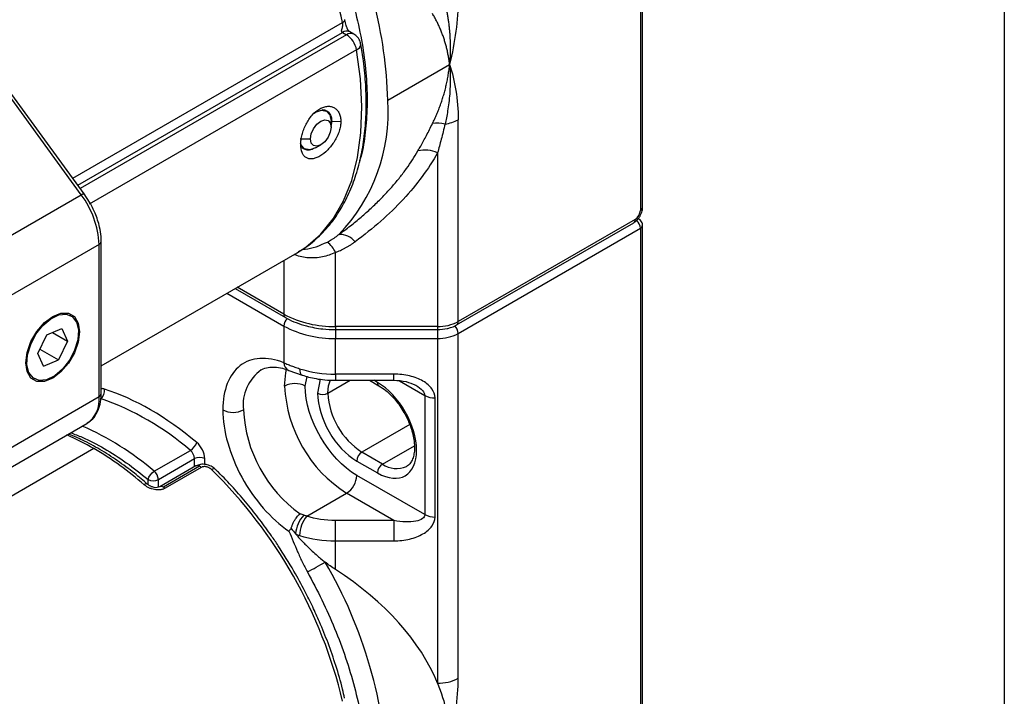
# Model space of a CAD drawing. Header units: millimetres. Extents: x 13 to 546, y 13 to 419.
# Tile 37 of 44: x 501 to 546, y 267 to 298. Entities that reach past the tile are written whole.
import ezdxf

# ---------------------------------------------------------------- set-up
doc = ezdxf.new("R2010")
doc.units = ezdxf.units.MM
doc.header["$LTSCALE"] = 2
doc.linetypes.add('SLD-Solid', pattern=[0])
doc.layers.add('TEXT', color=140, linetype='SLD-Solid', lineweight=25)

msp = doc.modelspace()

# ---------------------------------------------------------------- linework, layer by layer
for p, q in [((529.5574, 289.0051), (529.5574, 314.3482)), ((529.4597, 314.2122), (529.4597, 288.8691)), ((504.0279, 289.6341), (498.2213, 297.586)), ((503.892, 289.585), (498.0855, 297.5369)), ((503.5096, 290.3439), (515.8475, 297.4664)), ((503.7422, 290.0254), (515.8372, 297.0077)), ((516.0247, 296.8995), (503.8534, 289.8731)), ((515.8372, 297.0077), (516.0247, 296.8995)), ((516.358, 296.9325), (516.1705, 297.0407)), ((516.4846, 296.2091), (504.2594, 289.1516)), ((517.9103, 293.9055), (520.7387, 295.5383)), ((515.1104, 293.4108), (515.0525, 293.4443)), ((515.3463, 292.95), (515.309, 292.7048)), ((515.3463, 292.95), (515.3175, 292.9667)), ((515.3176, 292.6809), (515.3176, 292.953)), ((515.3463, 292.95), (515.7627, 292.9378)), ((521.1293, 283.7878), (521.1293, 293.0185)), ((513.9034, 292.1366), (514.3748, 292.1366)), ((514.6106, 291.7283), (514.8463, 291.8644)), ((514.0619, 291.7068), (514.1105, 291.6787)), ((520.1865, 291.5062), (520.1865, 283.5624)), ((498.4305, 286.4321), (503.892, 289.585)), ((504.2808, 289.2454), (504.0229, 289.6288)), ((504.0279, 289.6341), (504.0286, 289.6329)), ((521.0602, 283.6352), (529.155, 288.3082)), ((529.224, 288.4608), (521.1293, 283.7878)), ((529.5574, 257.9766), (529.5574, 288.1886)), ((521.1293, 283.2434), (529.4597, 288.0525)), ((529.4597, 288.0525), (529.4597, 257.8405)), ((504.711, 287.3167), (499.2494, 284.1638)), ((504.711, 280.3562), (504.711, 287.3167)), ((504.8086, 287.4528), (504.8085, 287.4571)), ((504.8086, 280.4923), (504.8086, 287.4528)), ((504.8086, 281.7658), (513.7627, 286.9348)), ((513.7627, 286.9348), (513.827, 286.9726)), ((515.5198, 283.5624), (515.5198, 286.9489)), ((513.1628, 286.5885), (513.1628, 284.126)), ((510.5584, 285.0851), (513.1628, 283.5816)), ((510.9323, 285.3009), (513.2318, 283.9734)), ((513.1628, 284.126), (511.0299, 285.3572)), ((503.4229, 284.0552), (503.3758, 284.0825)), ((502.1397, 283.6098), (502.1037, 283.6306)), ((501.9152, 282.3257), (502.3299, 283.188)), ((502.3299, 283.188), (503.0044, 283.4741)), ((502.5788, 283.2936), (503.2642, 282.898)), ((503.0044, 283.4741), (503.2642, 282.898)), ((503.8153, 283.3194), (503.7679, 283.3194)), ((513.1628, 283.5816), (513.1628, 281.9037)), ((520.1865, 283.5624), (515.5198, 283.5624)), ((515.5198, 283.5624), (515.5198, 283.4215)), ((515.5198, 283.4215), (520.1865, 283.4215)), ((515.5198, 283.4215), (515.5198, 283.018)), ((520.1865, 283.5624), (520.1865, 283.4215)), ((520.1865, 283.4215), (520.1865, 283.018)), ((521.1293, 267.4804), (521.1293, 283.2434)), ((503.2642, 282.898), (502.8495, 282.0356)), ((515.5198, 283.018), (520.1865, 283.018)), ((515.5198, 281.3849), (515.5198, 283.018)), ((520.1865, 283.018), (520.1865, 267.2549)), ((502.175, 281.7495), (501.9152, 282.3257)), ((502.009, 282.5208), (502.8495, 282.0356)), ((502.175, 281.7495), (502.8495, 282.0356)), ((513.3881, 281.5562), (514.0017, 281.335)), ((518.1865, 281.3849), (515.5198, 281.3849)), ((515.5198, 281.3849), (515.5198, 281.1031)), ((518.1865, 281.1031), (518.1865, 281.3849)), ((501.7093, 281.1956), (501.7564, 281.1684)), ((514.1391, 280.84), (514.2183, 281.2741)), ((514.8217, 281.1538), (514.7048, 280.5135)), ((515.1762, 280.5135), (516.1976, 281.1031)), ((515.5198, 281.1031), (518.1865, 281.1031)), ((517.0713, 281.1031), (517.508, 280.851)), ((517.4389, 281.0036), (517.2666, 281.1031)), ((518.4474, 281.0747), (519.6007, 280.4089)), ((504.8086, 280.4923), (504.8085, 280.4966)), ((499.2494, 277.2033), (504.711, 280.3562)), ((519.6007, 280.4089), (519.6007, 274.9653)), ((520.0721, 274.8526), (520.0721, 280.2962)), ((498.697, 275.9824), (504.1586, 279.1353)), ((518.9171, 279.0806), (516.7318, 277.819)), ((504.4753, 277.9822), (500.0946, 275.4533)), ((507.2372, 276.9425), (508.8872, 277.895)), ((517.6746, 277.2748), (516.7318, 277.819)), ((517.6746, 277.2748), (519.1267, 278.113)), ((507.4216, 276.5704), (509.0715, 277.5229)), ((509.0715, 277.1467), (509.0715, 277.5229)), ((509.5429, 277.2557), (509.5429, 277.5229)), ((516.4961, 277.4108), (517.4389, 276.8665)), ((509.1405, 277.1866), (507.4906, 276.2341)), ((509.3072, 277.1701), (507.6573, 276.2176)), ((509.3767, 277.1179), (507.7268, 276.1654)), ((506.9502, 276.3381), (506.9502, 276.5704)), ((507.4216, 276.2122), (507.4216, 276.5704)), ((519.6007, 274.9653), (516.4961, 276.7575)), ((514.2079, 274.8923), (516.0247, 275.941)), ((518.1865, 274.6931), (516.0247, 275.941)), ((518.1865, 274.6931), (515.5198, 274.6931)), ((515.5198, 273.7639), (515.5198, 274.6931)), ((518.1865, 274.6931), (518.1865, 273.7639)), ((515.5198, 272.453), (515.5198, 273.7639)), ((515.5198, 273.7639), (518.1865, 273.7639))]:
    msp.add_line(p, q)
at = {"flags": 128}
for points in [[(515.8475, 297.4664), (515.8892, 297.4939), (515.9206, 297.5223), (515.9405, 297.5505), (515.9482, 297.5774), (515.9481, 297.5846)], [(515.9481, 297.5846), (515.9434, 297.6019), (515.9429, 297.6029)], [(513.827, 286.9726), (514.1663, 287.1957), (514.8334, 287.7735), (515.4091, 288.4799), (515.887, 289.3069), (516.2617, 290.2454), (516.5291, 291.285), (516.6862, 292.4141), (516.7312, 293.6202), (516.6638, 294.8899), (516.4846, 296.2091)], [(514.5488, 293.3226), (514.6105, 293.3613), (514.8811, 293.4554), (515.1105, 293.4108), (515.2638, 293.2344), (515.3176, 292.953)], [(514.3748, 292.1366), (514.4107, 292.3656), (514.5129, 292.6012), (514.6658, 292.8075), (514.8462, 292.9531), (515.0266, 293.0158), (515.1795, 292.9861), (515.2817, 292.8685), (515.3176, 292.6809)], [(515.3176, 292.6809), (515.2817, 292.4518), (515.1795, 292.2162), (515.0266, 292.0099), (514.8462, 291.8644), (514.6658, 291.8017), (514.5129, 291.8314), (514.4107, 291.949), (514.3748, 292.1366)], [(514.6106, 291.7283), (514.6105, 291.7283), (514.3399, 291.6342), (514.1105, 291.6788), (513.9572, 291.8552), (513.9257, 291.9461)], [(503.892, 289.585), (503.9355, 289.6087), (503.9721, 289.6259), (504.0005, 289.6358), (504.0197, 289.638), (504.0279, 289.6341)], [(501.364, 281.9043), (501.424, 282.3763), (501.5981, 282.8713), (501.8692, 283.341), (502.2109, 283.7392), (502.5897, 284.0272), (502.9684, 284.1765), (503.3101, 284.1727), (503.5812, 284.0162), (503.7553, 283.7221), (503.8153, 283.3194)], [(502.1397, 283.6098), (502.4983, 283.9159), (502.8658, 284.0943), (503.2063, 284.1275), (503.4865, 284.0125), (503.6789, 283.7603), (503.7646, 283.3957), (503.7354, 282.9543), (503.594, 282.4795), (503.3542, 282.0176), (503.0397, 281.6138)], [(503.8153, 283.3194), (503.7553, 282.8474), (503.5812, 282.3523), (503.3101, 281.8827), (502.9684, 281.4844), (502.5897, 281.1965), (502.2109, 281.0471), (501.8692, 281.0509), (501.5981, 281.2075), (501.424, 281.5015), (501.364, 281.9043)], [(503.0397, 281.6138), (502.6811, 281.3078), (502.3135, 281.1294), (501.973, 281.0961), (501.6928, 281.2112), (501.5005, 281.4634), (501.4147, 281.828), (501.444, 282.2693), (501.5854, 282.7442), (501.8251, 283.2061), (502.1397, 283.6098)], [(513.1963, 280.84), (513.2506, 281.4458), (513.2868, 281.6075)], [(513.88, 281.6339), (513.8863, 281.5341), (513.9049, 281.4511), (513.9352, 281.3879), (513.976, 281.3471), (514.0035, 281.3344)], [(515.1762, 280.5135), (515.2061, 280.8467), (515.2883, 281.1183)], [(510.0119, 277.0479), (509.9987, 277.0576), (509.9724, 277.0636), (509.9386, 277.0599), (509.8987, 277.0465), (509.8541, 277.0241)]]:
    msp.add_lwpolyline(points, dxfattribs=at)
for centre, radius, start, end in [((494.4233, 292.3236), 22.0328, 13.49815, 37.8985), ((497.6013, 293.3433), 20.3168, 1.58562, 27.1742), ((516.0325, 296.7351), 0.3353, 65.69288, 125.61758), ((516.22, 296.6269), 0.3353, 65.69005, 125.61782), ((515.4569, 296.0229), 1.0444, 10.2719, 57.06953), ((516.3845, 296.4891), 0.2974, 289.67345, 356.39989), ((509.9123, 293.3432), 8.0178, 315.95663, 4.02147), ((520.202, 291.46), 1.3988, 76.37075, 100.17095), ((520.2907, 294.5384), 1.7358, 277.97907, 298.88899), ((519.6112, 290.1932), 1.4335, 66.33905, 102.95983), ((500.6789, 287.143), 4.0359, 2.46723, 37.2355), ((529.3905, 289.0218), 0.1676, 294.37466, 354.3052), ((529.0607, 288.4428), 0.1643, 305.01333, 6.29885), ((528.9436, 288.0285), 0.5167, 2.66826, 48.42402), ((529.3937, 288.2029), 0.1643, 293.69415, 355.01042), ((515.7245, 286.889), 0.8815, 38.41783, 93.18412), ((504.6418, 287.4694), 0.1676, 294.37466, 354.3052), ((514.4135, 286.4616), 1.2089, 23.77241, 52.5991), ((513.3207, 284.1056), 0.1592, 172.65774, 236.81078), ((515.4238, 288.3711), 4.8097, 241.95976, 271.1441), ((513.6788, 283.5573), 0.5166, 134.19551, 177.30696), ((520.2249, 285.4858), 1.9239, 268.8559, 298.04024), ((520.971, 283.7675), 0.1595, 303.62009, 7.29948), ((515.4238, 287.8267), 4.8097, 241.95976, 271.1441), ((520.2249, 284.9415), 1.9239, 268.8559, 298.04024), ((520.6131, 283.2192), 0.5167, 2.68925, 46.39016), ((513.5584, 281.9134), 0.3958, 181.41584, 244.47492), ((513.2558, 279.9757), 1.958, 125.17174, 186.57622), ((515.4912, 286.7215), 5.3366, 252.42747, 270.30733), ((513.6677, 279.9302), 1.0247, 62.60967, 117.39033), ((517.6017, 280.9855), 0.1638, 173.64429, 235.61108), ((504.6418, 280.5089), 0.1676, 294.37466, 354.3052), ((504.5327, 280.6271), 0.435, 304.23482, 9.48874), ((519.3371, 281.1195), 6.1472, 182.60548, 237.39452), ((514.9405, 280.9684), 0.5123, 242.60967, 297.39033), ((518.5536, 280.6672), 3.381, 182.60548, 237.39452), ((503.4276, 280.2014), 1.2927, 304.4361, 6.87608), ((500.6994, 268.4575), 12.4943, 49.05574, 70.94964), ((520.0529, 281.2579), 0.9619, 241.95976, 271.1441), ((510.8392, 280.6613), 1.0247, 242.60967, 297.39033), ((517.5161, 280.0544), 6.2128, 182.79451, 234.44385), ((498.5293, 266.7347), 13.4174, 49.53356, 66.20091), ((498.8257, 268.2541), 11.2496, 59.85407, 66.91546), ((508.5504, 278.4516), 0.6506, 301.17375, 343.51868), ((496.9569, 265.1197), 14.8986, 48.79303, 59.69297), ((508.55, 277.4962), 0.5222, 2.93063, 49.78146), ((517.0078, 277.3875), 0.5123, 122.60548, 177.39452), ((509.3072, 277.068), 0.5123, 62.60967, 117.39033), ((506.9, 276.5437), 0.5222, 2.93063, 49.78146), ((509.2095, 277.0338), 0.1677, 54.38242, 114.30712), ((509.1122, 276.8383), 0.3848, 46.59272, 59.56398), ((494.395, 261.2822), 22.0633, 13.51341, 45.51926), ((517.9507, 276.8432), 0.5123, 122.60548, 177.39452), ((518.3207, 278.1772), 1.1099, 234.4, 293.44517), ((507.1859, 277.0253), 0.5123, 242.60967, 297.39033), ((515.4726, 276.8041), 1.0245, 302.60548, 357.39452), ((506.8679, 276.2176), 0.1467, 63.31212, 130.87649), ((507.5607, 276.0909), 0.1594, 52.68907, 116.5325), ((507.4623, 275.8858), 0.3848, 46.59272, 59.56398), ((515.0377, 273.9967), 1.3414, 135.57956, 176.4916), ((515.2827, 273.9906), 1.4029, 140.00448, 179.09166), ((520.0529, 275.8143), 0.9619, 241.95976, 271.1441), ((515.4912, 279.1004), 5.3366, 252.42747, 270.30733), ((501.7056, 295.8984), 26.6842, 298.00634, 300.00174), ((496.925, 262.1876), 20.9966, 1.88139, 30.32712), ((520.2249, 269.1784), 1.9239, 268.8559, 298.04024)]:
    msp.add_arc(centre, radius, start, end)
msp.add_ellipse((499.9969, 264.5097), major_axis=(20.7418, 0), ratio=0.5773815, start_param=0.2312819, end_param=0.7251728)
for points, knots in [([(513.7486, 304.1999), (514.0025, 303.768), (514.5104, 302.9044), (515.1709, 301.546), (515.7472, 300.1578), (516.2209, 298.7511), (516.5855, 297.355), (516.8325, 295.997), (516.963, 294.6928), (516.9809, 293.4534), (516.8739, 292.2951), (516.7509, 291.5197), (516.6327, 291.1646), (516.6231, 291.1359)], [0, 0, 0, 0, 0.098182, 0.1963753, 0.2969213, 0.3974901, 0.4980361, 0.5986048, 0.6967809, 0.7949802, 0.8931563, 0.9913556, 1, 1, 1, 1]), ([(521.1293, 298.5089), (521.1293, 298.0449), (521.0925, 297.5556), (520.9582, 296.5618), (520.8605, 296.0544), (520.7387, 295.5383)], [0, 0, 0, 0, 0.5, 0.5, 1, 1, 1, 1]), ([(520.5316, 298.3097), (520.5461, 298.2484), (520.5751, 298.1253), (520.6132, 297.9373), (520.6474, 297.7464), (520.6774, 297.5527), (520.7032, 297.3565), (520.7246, 297.1581), (520.748, 296.883), (520.7659, 296.5164), (520.7681, 296.043), (520.7488, 295.7111), (520.7387, 295.5383)], [0, 0, 0, 0, 0.0702696, 0.1410107, 0.2121543, 0.2836349, 0.3553903, 0.4273621, 0.4994965, 0.6524749, 0.8190706, 1, 1, 1, 1]), ([(516.1706, 297.0407), (516.1524, 297.0538), (516.1287, 297.071), (516.0993, 297.1174), (516.0843, 297.1439), (516.0717, 297.1693), (516.0591, 297.1978), (516.0389, 297.2501), (515.998, 297.3723), (515.9692, 297.4952), (515.948, 297.5854)], [0, 0, 0, 0, 0.223966, 0.2919095, 0.3417246, 0.3787542, 0.4111362, 0.4687451, 0.6103461, 1, 1, 1, 1]), ([(520.7387, 295.5383), (520.7308, 295.6028), (520.715, 295.7314), (520.6833, 295.9229), (520.646, 296.1122), (520.6026, 296.2994), (520.5533, 296.4843), (520.4982, 296.6668), (520.4373, 296.8468), (520.3708, 297.0242), (520.2986, 297.199), (520.221, 297.3711), (520.1379, 297.5402), (520.0498, 297.7067), (519.9866, 297.8153), (519.955, 297.8696)], [0, 0, 0, 0, 0.0793264, 0.1581467, 0.2364886, 0.31438, 0.3918496, 0.4689266, 0.5456404, 0.622021, 0.6980988, 0.7739043, 0.8494688, 0.9248235, 1, 1, 1, 1]), ([(515.8372, 297.0077), (515.8341, 297.0096), (515.8264, 297.0145), (515.8134, 297.0264), (515.8018, 297.0458), (515.7976, 297.0699), (515.7999, 297.0976), (515.808, 297.1251), (515.8172, 297.1585), (515.8318, 297.2039), (515.8475, 297.2632), (515.8567, 297.3367), (515.8572, 297.3988), (515.8527, 297.4411), (515.8489, 297.4597), (515.8475, 297.4664)], [0, 0, 0, 0, 0.0238684, 0.0603616, 0.1206107, 0.1847133, 0.2339271, 0.3200546, 0.3869056, 0.4696157, 0.6344664, 0.7733958, 0.8920382, 0.9615494, 1, 1, 1, 1]), ([(516.6698, 296.4682), (516.6657, 296.5064), (516.6529, 296.6237), (516.5446, 296.7961), (516.4193, 296.8874), (516.358, 296.9321)], [0, 0, 0, 0, 0.1982515, 0.6077957, 1, 1, 1, 1]), ([(513.8267, 286.9876), (513.8961, 287.0248), (514.2144, 287.195), (514.7223, 287.6219), (515.3112, 288.2486), (515.8, 288.9687), (516.1939, 289.7444), (516.5058, 290.5969), (516.7345, 291.5172), (516.8786, 292.4967), (516.9393, 293.526), (516.914, 294.5969), (516.8285, 295.5809), (516.7178, 296.2155), (516.673, 296.4725)], [0, 0, 0, 0, 0.0264128, 0.1210763, 0.2199788, 0.3092562, 0.3990743, 0.4892433, 0.5795579, 0.6698406, 0.7599547, 0.8497583, 0.9391441, 1, 1, 1, 1]), ([(519.955, 292.8367), (519.9892, 292.9078), (520.0576, 293.05), (520.1523, 293.2655), (520.2411, 293.4831), (520.3235, 293.7029), (520.3994, 293.9247), (520.4687, 294.1488), (520.5312, 294.375), (520.587, 294.6034), (520.6359, 294.834), (520.6777, 295.0668), (520.7129, 295.3017), (520.7301, 295.4592), (520.7387, 295.5383)], [0, 0, 0, 0, 0.0814481, 0.1631085, 0.2450214, 0.3272266, 0.4097634, 0.4926706, 0.5759866, 0.6597493, 0.7439957, 0.8287625, 0.9140855, 1, 1, 1, 1]), ([(520.7387, 295.5383), (520.744, 295.4655), (520.7562, 295.2948), (520.7665, 294.9993), (520.7659, 294.627), (520.7457, 294.2156), (520.7056, 293.8057), (520.6535, 293.4381), (520.596, 293.1145), (520.552, 292.9126), (520.5316, 292.8193)], [0, 0, 0, 0, 0.082925, 0.1944684, 0.333834, 0.5001748, 0.6505885, 0.7836944, 0.9000287, 1, 1, 1, 1]), ([(513.9297, 291.8808), (513.9297, 291.9515), (513.935, 292.0248), (513.9559, 292.1762), (513.9716, 292.2552), (514.013, 292.4137), (514.0384, 292.4929), (514.0989, 292.651), (514.1344, 292.7305), (514.2128, 292.8825), (514.2559, 292.9556), (514.3505, 293.0961), (514.4018, 293.1628), (514.562, 293.3445), (514.6815, 293.4454), (514.8627, 293.5501), (514.9247, 293.578), (515.0457, 293.6171), (515.1049, 293.6286), (515.2206, 293.6356), (515.2769, 293.6309), (515.3815, 293.6061), (515.4306, 293.586), (515.5213, 293.5304), (515.5617, 293.4958), (515.6325, 293.4137), (515.6632, 293.3656), (515.7124, 293.2595), (515.731, 293.2016), (515.7562, 293.0763), (515.7627, 293.0085), (515.7627, 292.9378)], [0, 0, 0, 0, 0.0625, 0.0625, 0.125, 0.125, 0.1875, 0.1875, 0.25, 0.25, 0.3125, 0.3125, 0.375, 0.375, 0.5, 0.5, 0.5625, 0.5625, 0.625, 0.625, 0.6875, 0.6875, 0.75, 0.75, 0.8125, 0.8125, 0.875, 0.875, 0.9375, 0.9375, 1, 1, 1, 1]), ([(514.917, 293.4795), (514.9857, 293.4691), (515.1282, 293.4474), (515.279, 293.2864), (515.3411, 293.103), (515.3453, 292.9806), (515.3463, 292.95)], [0, 0, 0, 0, 0.2854298, 0.5916142, 0.8978715, 1, 1, 1, 1]), ([(515.7627, 292.9378), (515.7627, 292.8671), (515.7563, 292.7945), (515.7314, 292.6454), (515.7125, 292.5682), (515.6633, 292.4142), (515.6332, 292.3377), (515.5623, 292.1855), (515.5211, 292.1092), (515.4314, 291.9636), (515.3826, 291.8936), (515.2773, 291.7591), (515.2211, 291.6952), (515.0486, 291.5204), (514.9242, 291.4222), (514.7428, 291.3174), (514.682, 291.2888), (514.5654, 291.2471), (514.5093, 291.2338), (514.4017, 291.2221), (514.3504, 291.224), (514.2562, 291.2428), (514.2127, 291.2597), (514.1335, 291.3088), (514.0987, 291.3402), (514.0383, 291.4165), (514.0124, 291.4619), (513.9506, 291.6146), (513.9296, 291.7393), (513.9297, 291.8808)], [0, 0, 0, 0, 0.0625, 0.0625, 0.125, 0.125, 0.1875, 0.1875, 0.25, 0.25, 0.3125, 0.3125, 0.375, 0.375, 0.5, 0.5, 0.5625, 0.5625, 0.625, 0.625, 0.6875, 0.6875, 0.75, 0.75, 0.8125, 0.8125, 0.875, 0.875, 1, 1, 1, 1]), ([(519.2897, 291.5902), (519.3325, 291.6648), (519.4196, 291.8166), (519.5506, 292.0536), (519.6841, 292.3027), (519.8198, 292.5642), (519.9095, 292.7449), (519.955, 292.8367)], [0, 0, 0, 0, 0.1867422, 0.3800897, 0.5800673, 0.7866973, 1, 1, 1, 1]), ([(520.5316, 292.8193), (520.5022, 292.7006), (520.4447, 292.4681), (520.3571, 292.1312), (520.2716, 291.8118), (520.2144, 291.6065), (520.1865, 291.5062)], [0, 0, 0, 0, 0.2666508, 0.5221992, 0.7666478, 1, 1, 1, 1]), ([(514.5132, 291.6929), (514.5106, 291.6913), (514.4277, 291.6382), (514.2756, 291.616), (514.0911, 291.6493), (513.9702, 291.7678), (513.9436, 291.8997), (513.9331, 291.9521)], [0, 0, 0, 0, 0.0084644, 0.2783078, 0.5488153, 0.8209719, 1, 1, 1, 1]), ([(515.6756, 287.7692), (515.7647, 287.8345), (515.9419, 287.9642), (516.2001, 288.1631), (516.4505, 288.3634), (516.6928, 288.5655), (516.9271, 288.7691), (517.1532, 288.9742), (517.3713, 289.1806), (517.5814, 289.3882), (517.8401, 289.6556), (518.1391, 289.9853), (518.4674, 290.3808), (518.7687, 290.78), (519.045, 291.1817), (519.2086, 291.4548), (519.2897, 291.5902)], [0, 0, 0, 0, 0.0603085, 0.1198822, 0.17873, 0.2368614, 0.2942861, 0.3510141, 0.4070559, 0.4624224, 0.5171248, 0.6172334, 0.71549, 0.8119776, 0.9067835, 1, 1, 1, 1]), ([(520.1865, 291.5062), (519.7731, 290.7707), (519.2464, 290.0564), (517.9827, 288.6928), (517.2458, 288.0435), (516.4152, 287.4368)], [0, 0, 0, 0, 0.5, 0.5, 1, 1, 1, 1]), ([(504.8011, 287.4562), (504.8022, 287.5279), (504.8055, 287.7344), (504.7479, 288.0648), (504.6508, 288.4253), (504.51, 288.8131), (504.3684, 289.0803), (504.2808, 289.2454)], [0, 0, 0, 0, 0.1272527, 0.3666644, 0.5458974, 0.7192998, 1, 1, 1, 1]), ([(529.1539, 288.3106), (529.1868, 288.3307), (529.2664, 288.3796), (529.3647, 288.4827), (529.4198, 288.5688), (529.4437, 288.6062)], [0, 0, 0, 0, 0.2840626, 0.6892692, 1, 1, 1, 1]), ([(529.4437, 288.6062), (529.4813, 288.6876), (529.5335, 288.8006), (529.558, 288.9373), (529.5541, 288.9869), (529.5528, 289.0041)], [0, 0, 0, 0, 0.6281359, 0.8712816, 1, 1, 1, 1]), ([(529.5564, 288.1886), (529.5567, 288.1934), (529.5589, 288.2311), (529.5413, 288.3061), (529.4874, 288.3998), (529.4311, 288.4617), (529.392, 288.4757), (529.3902, 288.4763)], [0, 0, 0, 0, 0.041367, 0.3265147, 0.6416712, 0.9830174, 1, 1, 1, 1]), ([(515.1477, 287.422), (515.1807, 287.4394), (515.2495, 287.4756), (515.3514, 287.5368), (515.4573, 287.6061), (515.5667, 287.6838), (515.6385, 287.7401), (515.6756, 287.7692)], [0, 0, 0, 0, 0.17105598, 0.35651002, 0.55645009, 0.77093508, 1, 1, 1, 1]), ([(514.0351, 287.1037), (514.067, 287.1036), (514.4199, 287.1026), (514.801, 287.2698), (515.1477, 287.422)], [0, 0, 0, 0, 0.0901849, 1, 1, 1, 1]), ([(515.5198, 286.9489), (515.5576, 286.9632), (515.634, 286.9919), (515.7466, 287.0408), (515.859, 287.0943), (515.9712, 287.1529), (516.083, 287.2164), (516.1945, 287.285), (516.3059, 287.3584), (516.3785, 287.4105), (516.4152, 287.4368)], [0, 0, 0, 0, 0.1155578, 0.2334022, 0.3537556, 0.4768269, 0.6028112, 0.7318907, 0.8642346, 1, 1, 1, 1]), ([(515.5198, 286.9489), (515.324, 286.8673), (514.925, 286.701), (514.2889, 286.6839), (513.8435, 286.7518), (513.6512, 286.8503), (513.6326, 286.8598)], [0, 0, 0, 0, 0.3156563, 0.643366, 0.965617, 1, 1, 1, 1]), ([(513.2368, 283.9766), (513.2605, 283.961), (513.404, 283.8664), (513.7242, 283.7327), (514.1455, 283.5927), (514.5568, 283.5029), (514.9998, 283.4369), (515.3253, 283.4272), (515.5198, 283.4215)], [0, 0, 0, 0, 0.04109813, 0.24854307, 0.45792829, 0.61266834, 0.76847366, 1, 1, 1, 1]), ([(520.1865, 283.4215), (520.3337, 283.4298), (520.5374, 283.4413), (520.808, 283.5184), (520.9593, 283.5723), (521.0412, 283.6277), (521.0568, 283.6382)], [0, 0, 0, 0, 0.46290694, 0.64064005, 0.93167286, 1, 1, 1, 1]), ([(513.1628, 281.9037), (512.3844, 282.2138), (511.6747, 282.1674), (510.6496, 281.378), (510.3678, 280.661), (510.3678, 279.7515)], [0, 0, 0, 0, 0.5, 0.5, 1, 1, 1, 1]), ([(513.1628, 281.9037), (513.193, 281.8907), (513.2537, 281.8646), (513.3493, 281.8256), (513.4483, 281.7867), (513.551, 281.7479), (513.6573, 281.7094), (513.7668, 281.6713), (513.8422, 281.6464), (513.88, 281.6339)], [0, 0, 0, 0, 0.14122068, 0.28291209, 0.4251196, 0.56788808, 0.71126188, 0.85528479, 1, 1, 1, 1]), ([(512.1331, 281.5751), (512.1403, 281.5807), (512.227, 281.6484), (512.4177, 281.6984), (512.7352, 281.7216), (513.058, 281.6762), (513.2897, 281.5879), (513.39, 281.5496)], [0, 0, 0, 0, 0.0269021, 0.3270901, 0.5779466, 0.8172748, 1, 1, 1, 1]), ([(520.0721, 280.2962), (520.0721, 280.4387), (520.023, 280.5812), (519.8341, 280.8445), (519.6943, 280.9653), (519.3453, 281.1668), (519.1361, 281.2475), (518.68, 281.3566), (518.4333, 281.3849), (518.1865, 281.3849)], [0, 0, 0, 0, 0.25, 0.25, 0.5, 0.5, 0.75, 0.75, 1, 1, 1, 1]), ([(514.0052, 281.3399), (514.0995, 281.3087), (514.3018, 281.2419), (514.6487, 281.1726), (515.059, 281.115), (515.3572, 281.1073), (515.5198, 281.1031)], [0, 0, 0, 0, 0.2016467, 0.4326371, 0.6906547, 1, 1, 1, 1]), ([(517.4389, 276.8665), (518.4276, 276.2958), (519.2302, 276.7593), (519.2302, 279.0426), (518.4276, 280.4329), (517.4389, 281.0036)], [0, 0, 0, 0, 0.5, 0.5, 1, 1, 1, 1]), ([(518.1865, 281.1031), (518.3765, 281.0952), (518.728, 281.0805), (519.0421, 280.9387), (519.1864, 280.8736)], [0, 0, 0, 0, 0.54051745, 1, 1, 1, 1]), ([(504.1616, 279.1539), (504.2272, 279.1913), (504.3995, 279.2896), (504.5984, 279.5575), (504.7453, 279.9125), (504.8084, 280.2331), (504.8027, 280.4362), (504.8011, 280.4958)], [0, 0, 0, 0, 0.1543689, 0.4051081, 0.656903, 0.8993567, 1, 1, 1, 1]), ([(504.9618, 280.6988), (504.9101, 280.7142), (504.8537, 280.7311), (504.8121, 280.7117), (504.8086, 280.71)], [0, 0, 0, 0, 0.9166649, 1, 1, 1, 1]), ([(517.5081, 280.8482), (517.6109, 280.7833), (517.7995, 280.6644), (518.0535, 280.4303), (518.2696, 280.193), (518.4693, 279.9356), (518.5904, 279.7376), (518.6527, 279.6358)], [0, 0, 0, 0, 0.2493496, 0.4571496, 0.6193516, 0.8042365, 1, 1, 1, 1]), ([(519.1865, 280.8735), (519.3174, 280.798), (519.4222, 280.7174), (519.5639, 280.5585), (519.6007, 280.4802), (519.6007, 280.4089)], [0, 0, 0, 0, 0.5, 0.5, 1, 1, 1, 1]), ([(510.3678, 279.7515), (510.3678, 278.7959), (510.6788, 277.6956), (511.7993, 275.6421), (512.568, 274.7638), (513.3926, 274.208)], [0, 0, 0, 0, 0.5, 0.5, 1, 1, 1, 1]), ([(518.6527, 279.6358), (518.7381, 279.4742), (518.858, 279.2477), (518.9841, 278.9065), (519.0661, 278.6238), (519.1226, 278.3059), (519.1394, 278.0038), (519.1144, 277.7299), (519.0505, 277.4961), (518.9476, 277.3142), (518.8558, 277.2046), (518.7795, 277.1765), (518.7599, 277.1693)], [0, 0, 0, 0, 0.1503471, 0.2108455, 0.3093716, 0.4086322, 0.5120161, 0.6168685, 0.7235036, 0.8343371, 0.9575015, 1, 1, 1, 1]), ([(503.4108, 278.7036), (503.5864, 278.6394), (504.0932, 278.4544), (504.947, 277.9978), (505.9575, 277.3628), (506.6193, 276.8345), (506.9502, 276.5704)], [0, 0, 0, 0, 0.1502584, 0.4334937, 0.7167649, 1, 1, 1, 1]), ([(506.9316, 276.3445), (506.7305, 276.5166), (506.2749, 276.9065), (505.5457, 277.4388), (504.7515, 277.9465), (504.0213, 278.3491), (503.5602, 278.5449), (503.3658, 278.6275)], [0, 0, 0, 0, 0.1733144, 0.3926754, 0.6141762, 0.8373541, 1, 1, 1, 1]), ([(509.5429, 277.5229), (509.5429, 277.6467), (509.5064, 277.7878), (509.3723, 278.0583), (509.2788, 278.1797), (509.1742, 278.267)], [0, 0, 0, 0, 0.5, 0.5, 1, 1, 1, 1]), ([(510.0106, 277.0492), (509.9538, 277.0946), (509.8384, 277.1867), (509.6395, 277.2488), (509.4762, 277.2656), (509.3534, 277.2592), (509.2371, 277.2341), (509.1724, 277.2022), (509.1399, 277.1862)], [0, 0, 0, 0, 0.23831626, 0.48397414, 0.61055025, 0.73915458, 0.86922535, 1, 1, 1, 1]), ([(509.8541, 277.0241), (509.8436, 277.0337), (509.8225, 277.053), (509.7865, 277.0785), (509.7414, 277.1049), (509.6861, 277.1295), (509.6206, 277.148), (509.5542, 277.1567), (509.4892, 277.1545), (509.4278, 277.1428), (509.3937, 277.1262), (509.3767, 277.1179)], [0, 0, 0, 0, 0.08394431, 0.16733159, 0.25134961, 0.37716262, 0.50057156, 0.62501633, 0.74983559, 0.87537342, 1, 1, 1, 1]), ([(513.6215, 272.375), (513.3863, 272.7675), (513.0566, 273.3176), (512.5273, 274.0952), (512.0606, 274.7379), (511.4797, 275.4716), (510.8454, 276.1967), (510.349, 276.7282), (510.0608, 276.9962), (510.0087, 277.0447)], [0, 0, 0, 0, 0.226402, 0.317342, 0.4679783, 0.6235586, 0.7896141, 0.9619471, 1, 1, 1, 1]), ([(507.7268, 276.1654), (507.7103, 276.1566), (507.6776, 276.1392), (507.623, 276.1191), (507.5647, 276.1038), (507.4832, 276.0906), (507.3752, 276.0866), (507.2425, 276.1025), (507.1109, 276.1362), (506.9861, 276.1868), (506.8696, 276.2505), (506.8045, 276.3025), (506.7719, 276.3285)], [0, 0, 0, 0, 0.0626697, 0.1247715, 0.187039, 0.2502001, 0.3741762, 0.4998533, 0.6240481, 0.7495094, 0.8746487, 1, 1, 1, 1]), ([(507.49, 276.2337), (507.4525, 276.2184), (507.3754, 276.1867), (507.2253, 276.1984), (507.0669, 276.2504), (506.9784, 276.3158), (506.933, 276.3493)], [0, 0, 0, 0, 0.2278452, 0.46941823, 0.72802709, 1, 1, 1, 1]), ([(513.4928, 274.326), (513.4984, 274.3464), (513.5097, 274.3874), (513.5316, 274.4509), (513.5572, 274.5155), (513.5868, 274.5807), (513.6201, 274.6457), (513.6565, 274.7089), (513.6991, 274.7757), (513.7526, 274.8491), (513.8227, 274.9308), (513.8749, 274.9756), (513.9033, 275)], [0, 0, 0, 0, 0.0799889, 0.1612685, 0.2438582, 0.327775, 0.4130335, 0.4996473, 0.5848438, 0.6966585, 0.8350561, 1, 1, 1, 1]), ([(519.6007, 274.9653), (519.6007, 274.894), (519.5639, 274.8299), (519.4222, 274.7255), (519.3174, 274.6853), (519.0556, 274.6349), (518.8987, 274.6247), (518.5566, 274.636), (518.3716, 274.6575), (518.1865, 274.6931)], [0, 0, 0, 0, 0.25, 0.25, 0.5, 0.5, 0.75, 0.75, 1, 1, 1, 1]), ([(518.1865, 273.7639), (518.4333, 273.7639), (518.68, 273.7922), (519.1361, 273.9013), (519.3453, 273.982), (519.6943, 274.1835), (519.8341, 274.3043), (520.023, 274.5676), (520.0721, 274.71), (520.0721, 274.8526)], [0, 0, 0, 0, 0.25, 0.25, 0.5, 0.5, 0.75, 0.75, 1, 1, 1, 1]), ([(513.4928, 274.326), (513.4813, 274.3133), (513.4571, 274.2865), (513.4231, 274.2468), (513.4031, 274.2214), (513.3926, 274.208)], [0, 0, 0, 0, 0.3012773, 0.6337646, 1, 1, 1, 1]), ([(513.3926, 274.208), (513.5213, 273.894), (513.6492, 273.5798), (513.8537, 273.1109), (513.924, 272.9551), (514.0727, 272.6447), (514.1513, 272.4899), (514.2357, 272.339)], [0, 0, 0, 0, 0.5, 0.5, 0.75, 0.75, 1, 1, 1, 1]), ([(513.6989, 274.0787), (513.7345, 274.0378), (513.8087, 273.9526), (513.9272, 273.8223), (514.0571, 273.6844), (514.1988, 273.54), (514.3332, 273.4087), (514.4987, 273.2527), (514.678, 273.0922), (514.876, 272.9252), (514.9951, 272.8315), (515.0484, 272.7895)], [0, 0, 0, 0, 0.0857968, 0.1787448, 0.2788473, 0.3861068, 0.5005255, 0.5787732, 0.7507007, 0.8885772, 1, 1, 1, 1]), ([(515.9382, 266.5648), (515.908, 266.7056), (515.8019, 267.1997), (515.5494, 268.0465), (515.1961, 269.0733), (514.8328, 269.9695), (514.4746, 270.759), (514.092, 271.5352), (513.7912, 272.0722), (513.6215, 272.375)], [0, 0, 0, 0, 0.0728519, 0.2556462, 0.4310857, 0.5957996, 0.7135076, 0.8384074, 1, 1, 1, 1]), ([(514.2357, 272.339), (514.4631, 271.9151), (514.9181, 271.0672), (515.5005, 269.7486), (516.0016, 268.4105), (516.4047, 267.064), (516.7053, 265.7344), (516.8968, 264.4461), (516.9804, 263.2126), (516.9605, 262.0427), (516.8237, 260.9537), (516.6937, 260.2505), (516.582, 259.9413), (516.5814, 259.9395)], [0, 0, 0, 0, 0.0990551, 0.19812213, 0.29937219, 0.40064626, 0.50189632, 0.60317038, 0.70221974, 0.80129258, 0.90034194, 0.99941477, 1, 1, 1, 1]), ([(520.7387, 264.5097), (520.8603, 265.025), (520.958, 265.5321), (521.0923, 266.5249), (521.1293, 267.0124), (521.1293, 267.4804)], [0, 0, 0, 0, 0.5, 0.5, 1, 1, 1, 1])]:
    msp.add_open_spline(points, degree=3, knots=knots)
for points in [[(520.7387, 295.5383), (520.9824, 294.7871), (521.1293, 293.9583), (521.1293, 293.0185)], [(529.224, 288.4608), (529.3541, 288.5359), (529.4597, 288.7188), (529.4597, 288.8691)], [(509.1742, 278.267), (507.7872, 279.4254), (506.3488, 280.2558), (504.9618, 280.6988)], [(516.4961, 276.7575), (515.1952, 277.5085), (514.1391, 279.3378), (514.1391, 280.84)], [(514.7048, 280.5135), (514.7048, 279.3718), (515.5074, 277.9815), (516.4961, 277.4108)], [(506.9502, 276.5704), (506.9785, 276.7007), (507.1071, 276.8674), (507.2372, 276.9425)], [(514.0797, 274.9355), (514.0222, 274.9575), (513.9633, 274.9788), (513.9033, 275)], [(514.2079, 274.8923), (514.1642, 274.9051), (514.1215, 274.9195), (514.0797, 274.9355)], [(515.5198, 274.6931), (515.0601, 274.6931), (514.6082, 274.7617), (514.2079, 274.8923)], [(513.4928, 274.326), (513.5611, 274.2412), (513.6302, 274.1584), (513.6989, 274.0787)], [(513.6989, 274.0787), (513.7581, 274.0549), (513.8184, 274.0329), (513.88, 274.0128)], [(515.5198, 272.453), (515.3601, 272.557), (515.2032, 272.6695), (515.0484, 272.7895)], [(520.1865, 267.2549), (520.5299, 266.4129), (520.7387, 265.4892), (520.7387, 264.5097)]]:
    msp.add_open_spline(points, degree=3)
at = {"layer": 'TEXT'}
msp.add_line((546.1, 419.1), (546.1, 12.7), dxfattribs=at)

doc.saveas('drawing.dxf')
